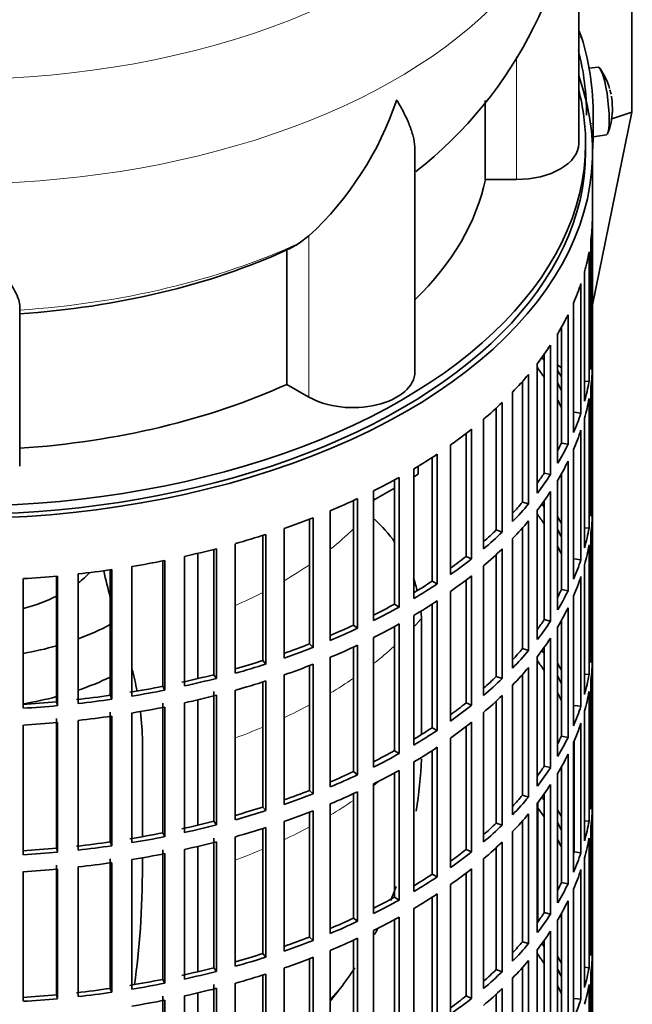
# Model space of a CAD drawing. Header units: millimetres. Extents: x 166 to 773, y -2765 to 2013.
# Tile 4 of 22: x 685 to 773, y -2655 to -2512. Entities that reach past the tile are written whole.
import ezdxf

# ---------------------------------------------------------------- set-up
doc = ezdxf.new("R2010")
doc.units = ezdxf.units.MM
for name, color, linetype in [('M5X8_UNI7687', 7, 'Continuous'), ('VSI134_DIFFUSORE', 7, 'Continuous'), ('VSI134_FILTRO_A', 7, 'Continuous'), ('VSI134_GIUNTO_8×', 7, 'Continuous'), ('VSI134_SUPPORTO_', 7, 'Continuous'), ('VSI134_TERMINALE', 7, 'Continuous')]:
    doc.layers.add(name, color=color, linetype=linetype)

# ---------------------------------------------------------------- blocks, each defined once
blk = doc.blocks.new('SE4')
at = {"layer": 'M5X8_UNI7687', "color": 7, "linetype": 'Continuous', "lineweight": 35}
for p, q in [((768.38, -2518.92), (767.08, -2519.04)), ((767.65, -2528.99), (769.58, -2528.7))]:
    blk.add_line(p, q, dxfattribs=at)
for centre, radius, start, end in [((760.47, -2524.85), 10, 16.6957, 35.0127), ((760.47, -2524.85), 10, 11.8797, 13.5278), ((1136.57, -2468.3), 370.34, 188.5064, 188.6141), ((760.47, -2524.85), 10, 338.98, 357.2751)]:
    blk.add_arc(centre, radius, start, end, dxfattribs=at)
for centre, major_axis, ratio, start_param, end_param in [((768.98, -2523.81), (0.6, -4.89), 0.169759, 0.004788, 3.136805), ((760.45, -2524.76), (-9.78, -2.08), 0.810411, 3.163117, 3.206609), ((760.48, -2524.98), (-9.94, -1.06), 0.589949, 3.053564, 3.168123), ((761.99, -2522.86), (7.36, -5.62), 0.747167, 0.443437, 0.593129)]:
    blk.add_ellipse(centre, major_axis=major_axis, ratio=ratio, start_param=start_param, end_param=end_param, dxfattribs=at)
at = {"layer": 'VSI134_DIFFUSORE', "color": 7, "linetype": 'Continuous', "lineweight": 35}
for p, q in [((765.57, -2529.97), (765.57, -2486.91)), ((752.04, -2523.72), (752.04, -2535.16)), ((741.84, -2563.03), (741.84, -2530.89)), ((752.04, -2535.16), (756.57, -2535.16)), ((726.48, -2543.36), (725.06, -2544.41)), ((723.28, -2545.38), (723.28, -2564.86)), ((684.57, -2576.73), (684.57, -2553.38)), ((723.28, -2564.86), (726.48, -2566.71))]:
    blk.add_line(p, q, dxfattribs=at)
at = {"layer": 'VSI134_DIFFUSORE', "color": 4, "linetype": 'Continuous', "lineweight": 9}
for p, q in [((756.57, -2535.16), (756.57, -2517.4)), ((726.48, -2566.71), (726.48, -2543.36))]:
    blk.add_line(p, q, dxfattribs=at)
at = {"layer": 'VSI134_DIFFUSORE', "color": 7, "linetype": 'Continuous', "lineweight": 35}
for centre, radius, start, end in [((704.26, -2485.78), 61.23, 308.0067, 358.9307), ((693.98, -2508.4), 47.73, 312.9143, 341.3628), ((717.15, -2532.02), 14.7, 294.6434, 302.5491)]:
    blk.add_arc(centre, radius, start, end, dxfattribs=at)
at = {"layer": 'VSI134_DIFFUSORE', "color": 4, "linetype": 'Continuous', "lineweight": 9}
for centre, major_axis, start_param, end_param in [((675.57, -2471.19), (85.67, 0), 2.81186, 6.283185), ((675.57, -2483.95), (-89.83, 0), 0, 3.209019), ((675.57, -2508.49), (79.5, 0), 4.82584, 5.384336)]:
    blk.add_ellipse(centre, major_axis=major_axis, ratio=0.57735, start_param=start_param, end_param=end_param, dxfattribs=at)
at = {"layer": 'VSI134_DIFFUSORE', "color": 7, "linetype": 'Continuous', "lineweight": 35}
for centre, major_axis, start_param, end_param in [((756.57, -2529.97), (-9, 0), 1.570796, 3.141593), ((675.57, -2529.97), (77, 0), 5.749077, 6.166034), ((675.57, -2510.49), (77, 0), 4.82954, 5.380636), ((732.84, -2563.03), (-9, 0), 0.785398, 3.141593), ((675.57, -2529.97), (77, 0), 4.82954, 5.380636)]:
    blk.add_ellipse(centre, major_axis=major_axis, ratio=0.57735, start_param=start_param, end_param=end_param, dxfattribs=at)
for points, knots in [([(741.84, -2530.91), (741.84, -2530.75), (741.84, -2530.59), (741.79, -2529.93), (741.7, -2529.42), (741.43, -2528.36), (741.25, -2527.81), (740.8, -2526.68), (740.53, -2526.1), (740.08, -2525.21), (739.92, -2524.91), (739.66, -2524.44), (739.57, -2524.29), (739.39, -2523.97), (739.3, -2523.82), (739.21, -2523.66)], [0.4604904, 0.4604904, 0.4604904, 0.4604904, 0.5, 0.5, 0.625, 0.625, 0.75, 0.75, 0.875, 0.875, 0.9375, 0.9375, 0.96875, 0.96875, 1, 1, 1, 1]), ([(684.57, -2553.38), (684.57, -2553.06), (684.48, -2552.7), (684.16, -2551.91), (683.94, -2551.47), (683.53, -2550.75), (683.38, -2550.5), (683.06, -2549.98), (682.89, -2549.72), (682.35, -2548.9), (681.95, -2548.32), (681.1, -2547.1), (680.65, -2546.45), (679.71, -2545.1), (679.21, -2544.39), (678.2, -2542.91), (677.68, -2542.15), (676.89, -2540.95), (676.63, -2540.55), (676.23, -2539.93), (676.1, -2539.72), (675.83, -2539.3), (675.7, -2539.09), (675.57, -2538.88)], [0, 0, 0, 0, 0.125, 0.125, 0.25, 0.25, 0.3125, 0.3125, 0.375, 0.375, 0.5, 0.5, 0.625, 0.625, 0.75, 0.75, 0.875, 0.875, 0.9375, 0.9375, 0.96875, 0.96875, 1, 1, 1, 1])]:
    blk.add_open_spline(points, degree=3, knots=knots, dxfattribs=at)
at = {"layer": 'VSI134_FILTRO_A', "color": 7, "linetype": 'Continuous', "lineweight": 35}
for p, q in [((767.57, -2695.31), (767.57, -2531.19)), ((767.55, -2541.05), (767.55, -2559.83)), ((767.34, -2543.93), (767.34, -2562.71)), ((767.07, -2545.67), (767.07, -2564.45)), ((766.42, -2548.53), (766.42, -2567.31)), ((765.89, -2550.25), (765.89, -2569.03)), ((764.81, -2553.07), (764.81, -2571.85)), ((764.03, -2554.76), (764.03, -2573.54)), ((762.52, -2557.51), (762.52, -2576.29)), ((763.07, -2556.57), (763.07, -2573.37)), ((761.49, -2559.16), (761.49, -2577.94)), ((760.56, -2560.5), (760.56, -2577.72)), ((767.34, -2559.82), (767.55, -2559.83)), ((759.57, -2561.82), (759.57, -2580.6)), ((758.29, -2563.41), (758.29, -2582.19)), ((767.55, -2562.27), (767.55, -2581.05)), ((757.41, -2564.43), (757.41, -2581.92)), ((766.42, -2564.4), (767.07, -2564.45)), ((755.99, -2565.97), (755.99, -2584.75)), ((767.34, -2565.16), (767.34, -2583.94)), ((754.47, -2567.48), (754.47, -2586.26)), ((767.07, -2566.9), (767.07, -2585.68)), ((753.63, -2568.28), (753.63, -2585.95)), ((764.92, -2568.91), (765.89, -2569.03)), ((751.79, -2569.92), (751.79, -2588.7)), ((766.42, -2569.76), (766.42, -2588.54)), ((749.26, -2571.97), (749.26, -2589.78)), ((750.05, -2571.35), (750.05, -2590.13)), ((765.89, -2571.48), (765.89, -2590.26)), ((763.07, -2573.37), (764.03, -2573.54)), ((747.01, -2573.64), (747.01, -2592.42)), ((764.81, -2574.3), (764.81, -2593.08)), ((744.32, -2575.46), (744.32, -2593.37)), ((745.06, -2574.98), (745.06, -2593.76)), ((764.03, -2575.99), (764.03, -2594.77)), ((741.68, -2577.11), (741.68, -2595.89)), ((760.56, -2577.72), (761.49, -2577.94)), ((738.86, -2578.72), (738.86, -2596.7)), ((739.54, -2578.34), (739.54, -2597.12)), ((762.52, -2578.74), (762.52, -2597.52)), ((763.07, -2577.8), (763.07, -2594.6)), ((735.85, -2580.29), (735.85, -2599.07)), ((761.49, -2580.39), (761.49, -2599.17)), ((732.93, -2581.7), (732.93, -2599.74)), ((733.53, -2581.42), (733.53, -2600.2)), ((757.41, -2581.92), (758.29, -2582.19)), ((760.56, -2581.73), (760.56, -2598.94)), ((767.34, -2581.05), (767.55, -2581.05)), ((729.57, -2583.17), (729.57, -2601.95)), ((759.57, -2583.05), (759.57, -2601.83)), ((726.55, -2584.39), (726.55, -2602.47)), ((727.09, -2584.18), (727.09, -2602.96)), ((758.29, -2584.64), (758.29, -2603.42)), ((767.55, -2583.5), (767.55, -2602.28)), ((722.87, -2585.73), (722.87, -2604.51)), ((753.63, -2585.95), (754.47, -2586.26)), ((757.41, -2585.66), (757.41, -2603.15)), ((766.42, -2585.63), (767.07, -2585.68)), ((719.79, -2586.75), (719.79, -2604.87)), ((720.25, -2586.6), (720.25, -2605.38)), ((755.99, -2587.2), (755.99, -2605.98)), ((767.34, -2586.39), (767.34, -2605.17)), ((712.69, -2588.77), (712.69, -2606.92)), ((713.07, -2588.67), (713.07, -2607.45)), ((715.81, -2587.94), (715.81, -2606.72)), ((754.47, -2588.71), (754.47, -2607.49)), ((767.07, -2588.13), (767.07, -2606.91)), ((705.3, -2590.44), (705.3, -2608.61)), ((705.6, -2590.38), (705.6, -2609.16)), ((708.45, -2589.78), (708.45, -2608.56)), ((749.26, -2589.78), (750.05, -2590.13)), ((753.63, -2589.51), (753.63, -2607.18)), ((764.92, -2590.14), (765.89, -2590.26)), ((697.69, -2591.73), (697.69, -2609.91)), ((697.91, -2591.7), (697.91, -2610.48)), ((700.84, -2591.25), (700.84, -2610.02)), ((751.79, -2591.15), (751.79, -2609.93)), ((766.42, -2590.99), (766.42, -2609.77)), ((685.09, -2593), (685.09, -2611.78)), ((689.92, -2592.64), (689.92, -2610.83)), ((690.05, -2592.63), (690.05, -2611.41)), ((693.03, -2592.32), (693.03, -2611.1)), ((744.32, -2593.37), (745.06, -2593.76)), ((749.26, -2593.2), (749.26, -2611.01)), ((750.05, -2592.58), (750.05, -2611.36)), ((765.89, -2592.71), (765.89, -2611.49)), ((747.01, -2594.87), (747.01, -2613.65)), ((763.07, -2594.6), (764.03, -2594.77)), ((745.06, -2596.21), (745.06, -2614.99)), ((764.81, -2595.53), (764.81, -2614.31)), ((738.86, -2596.7), (739.54, -2597.12)), ((744.32, -2596.69), (744.32, -2614.6)), ((764.03, -2597.22), (764.03, -2616)), ((741.68, -2598.34), (741.68, -2617.12)), ((760.56, -2598.94), (761.49, -2599.17)), ((763.07, -2599.03), (763.07, -2615.83)), ((732.93, -2599.74), (733.53, -2600.2)), ((738.86, -2599.95), (738.86, -2617.93)), ((739.54, -2599.57), (739.54, -2618.35)), ((762.52, -2599.97), (762.52, -2618.75)), ((735.85, -2601.52), (735.85, -2620.3)), ((761.49, -2601.62), (761.49, -2620.39)), ((726.55, -2602.47), (727.09, -2602.96)), ((732.93, -2602.93), (732.93, -2620.97)), ((733.53, -2602.65), (733.53, -2621.43)), ((757.41, -2603.15), (758.29, -2603.42)), ((760.56, -2602.95), (760.56, -2620.17)), ((767.34, -2602.28), (767.55, -2602.28)), ((719.79, -2604.87), (720.25, -2605.38)), ((729.57, -2604.4), (729.57, -2623.18)), ((759.57, -2604.28), (759.57, -2623.06)), ((767.55, -2604.73), (767.55, -2623.51)), ((726.55, -2605.61), (726.55, -2623.7)), ((727.09, -2605.41), (727.09, -2624.19)), ((758.29, -2605.87), (758.29, -2624.65)), ((712.69, -2606.92), (713.07, -2607.45)), ((722.87, -2606.96), (722.87, -2625.74)), ((753.63, -2607.18), (754.47, -2607.49)), ((757.41, -2606.89), (757.41, -2624.38)), ((766.42, -2606.86), (767.07, -2606.91)), ((767.34, -2607.62), (767.34, -2626.4)), ((705.3, -2608.61), (705.6, -2609.16)), ((719.79, -2607.98), (719.79, -2626.1)), ((720.25, -2607.83), (720.25, -2626.61)), ((755.99, -2608.43), (755.99, -2627.21)), ((697.69, -2609.91), (697.91, -2610.48)), ((712.69, -2609.37), (712.69, -2628.15)), ((713.07, -2609.9), (713.07, -2628.68)), ((715.81, -2609.16), (715.81, -2627.94)), ((754.47, -2609.94), (754.47, -2628.72)), ((767.07, -2609.36), (767.07, -2628.14)), ((689.92, -2610.83), (690.05, -2611.41)), ((705.3, -2611.06), (705.3, -2629.83)), ((705.6, -2611.61), (705.6, -2630.39)), ((708.45, -2611.01), (708.45, -2629.79)), ((749.26, -2611.01), (750.05, -2611.36)), ((753.63, -2610.74), (753.63, -2628.41)), ((764.92, -2611.37), (765.89, -2611.49)), ((689.92, -2613.28), (689.92, -2632.06)), ((697.69, -2612.36), (697.69, -2631.14)), ((697.91, -2612.93), (697.91, -2631.71)), ((700.84, -2612.47), (700.84, -2631.25)), ((751.79, -2612.38), (751.79, -2631.16)), ((766.42, -2612.22), (766.42, -2631)), ((685.09, -2614.23), (685.09, -2633.01)), ((690.05, -2613.85), (690.05, -2632.63)), ((693.03, -2613.55), (693.03, -2632.33)), ((744.32, -2614.6), (745.06, -2614.99)), ((749.26, -2614.43), (749.26, -2632.24)), ((750.05, -2613.81), (750.05, -2632.59)), ((765.89, -2613.94), (765.89, -2632.72)), ((747.01, -2616.1), (747.01, -2634.88)), ((763.07, -2615.83), (764.03, -2616)), ((745.06, -2617.44), (745.06, -2636.22)), ((764.81, -2616.76), (764.81, -2635.54)), ((764.92, -2616.51), (764.92, -2632.6)), ((738.86, -2617.93), (739.54, -2618.35)), ((744.32, -2617.92), (744.32, -2635.83)), ((764.03, -2618.45), (764.03, -2637.23)), ((741.68, -2619.57), (741.68, -2638.34)), ((760.56, -2620.17), (761.49, -2620.39)), ((763.07, -2620.25), (763.07, -2637.05)), ((732.93, -2620.97), (733.53, -2621.43)), ((738.86, -2621.18), (738.86, -2639.16)), ((739.54, -2620.8), (739.54, -2639.58)), ((762.52, -2621.2), (762.52, -2639.98)), ((735.85, -2622.75), (735.85, -2641.53)), ((761.49, -2622.84), (761.49, -2641.62)), ((726.55, -2623.7), (727.09, -2624.19)), ((732.93, -2624.16), (732.93, -2642.2)), ((733.53, -2623.88), (733.53, -2642.65)), ((757.41, -2624.38), (758.29, -2624.65)), ((760.56, -2624.18), (760.56, -2641.4)), ((767.34, -2623.51), (767.55, -2623.51)), ((719.79, -2626.1), (720.25, -2626.61)), ((729.57, -2625.63), (729.57, -2644.41)), ((759.57, -2625.51), (759.57, -2644.29)), ((767.55, -2625.96), (767.55, -2644.74)), ((726.55, -2626.84), (726.55, -2644.93)), ((727.09, -2626.64), (727.09, -2645.41)), ((758.29, -2627.1), (758.29, -2645.88)), ((712.69, -2628.15), (713.07, -2628.68)), ((720.25, -2629.06), (720.25, -2647.84)), ((722.87, -2628.19), (722.87, -2646.97)), ((753.63, -2628.41), (754.47, -2628.72)), ((757.41, -2628.12), (757.41, -2645.61)), ((766.42, -2628.09), (767.07, -2628.14)), ((767.34, -2628.85), (767.34, -2647.62)), ((705.3, -2629.83), (705.6, -2630.39)), ((715.81, -2630.39), (715.81, -2649.17)), ((719.79, -2629.21), (719.79, -2647.33)), ((755.99, -2629.66), (755.99, -2648.44)), ((697.69, -2631.14), (697.91, -2631.71)), ((712.69, -2630.6), (712.69, -2649.38)), ((713.07, -2631.13), (713.07, -2649.91)), ((753.63, -2631.97), (753.63, -2649.64)), ((754.47, -2631.17), (754.47, -2649.95)), ((767.07, -2630.59), (767.07, -2649.37)), ((689.92, -2632.06), (690.05, -2632.63)), ((705.3, -2632.28), (705.3, -2651.06)), ((705.6, -2632.83), (705.6, -2651.61)), ((708.45, -2632.24), (708.45, -2651.02)), ((749.26, -2632.24), (750.05, -2632.59)), ((764.92, -2632.6), (765.89, -2632.72)), ((689.92, -2634.51), (689.92, -2653.29)), ((693.03, -2634.78), (693.03, -2653.56)), ((697.69, -2633.59), (697.69, -2652.37)), ((697.91, -2634.16), (697.91, -2652.93)), ((700.84, -2633.7), (700.84, -2652.48)), ((751.79, -2633.6), (751.79, -2652.38)), ((766.42, -2633.45), (766.42, -2652.23)), ((685.09, -2635.46), (685.09, -2654.24)), ((690.05, -2635.08), (690.05, -2653.86)), ((744.32, -2635.83), (745.06, -2636.22)), ((749.26, -2635.66), (749.26, -2653.46)), ((750.05, -2635.04), (750.05, -2653.82)), ((765.89, -2635.17), (765.89, -2653.95)), ((747.01, -2637.33), (747.01, -2656.11)), ((763.07, -2637.05), (764.03, -2637.23)), ((745.06, -2638.67), (745.06, -2657.45)), ((764.81, -2637.99), (764.81, -2656.77)), ((738.86, -2639.16), (739.54, -2639.58)), ((744.32, -2639.15), (744.32, -2657.06)), ((764.03, -2639.68), (764.03, -2658.46)), ((741.68, -2640.79), (741.68, -2659.57)), ((760.56, -2641.4), (761.49, -2641.62)), ((763.07, -2641.48), (763.07, -2658.28)), ((732.93, -2642.2), (733.53, -2642.65)), ((738.86, -2642.4), (738.86, -2660.38)), ((739.54, -2642.03), (739.54, -2660.81)), ((762.52, -2642.43), (762.52, -2661.21)), ((735.85, -2643.98), (735.85, -2662.76)), ((761.49, -2644.07), (761.49, -2662.85)), ((767.34, -2644.74), (767.55, -2644.74)), ((726.55, -2644.93), (727.09, -2645.41)), ((732.93, -2645.39), (732.93, -2663.43)), ((733.53, -2645.1), (733.53, -2663.88)), ((757.41, -2645.61), (758.29, -2645.88)), ((760.56, -2645.41), (760.56, -2662.63)), ((719.79, -2647.33), (720.25, -2647.84)), ((729.57, -2646.86), (729.57, -2665.64)), ((759.57, -2646.74), (759.57, -2665.52)), ((767.55, -2647.19), (767.55, -2665.97)), ((726.55, -2648.07), (726.55, -2666.16)), ((727.09, -2647.86), (727.09, -2666.64)), ((758.29, -2648.32), (758.29, -2667.1)), ((712.69, -2649.38), (713.07, -2649.91)), ((719.79, -2650.44), (719.79, -2668.56)), ((720.25, -2650.29), (720.25, -2669.07)), ((722.87, -2649.42), (722.87, -2668.19)), ((753.63, -2649.64), (754.47, -2649.95)), ((757.41, -2649.35), (757.41, -2666.84)), ((766.42, -2649.32), (767.07, -2649.37)), ((767.34, -2650.07), (767.34, -2668.85)), ((705.3, -2651.06), (705.6, -2651.61)), ((712.69, -2651.83), (712.69, -2670.61)), ((715.81, -2651.62), (715.81, -2670.4)), ((755.99, -2650.89), (755.99, -2669.66)), ((767.07, -2651.82), (767.07, -2670.6)), ((689.92, -2653.29), (690.05, -2653.86)), ((697.69, -2652.37), (697.91, -2652.93)), ((713.07, -2652.36), (713.07, -2671.14)), ((753.63, -2653.2), (753.63, -2670.87)), ((754.47, -2652.4), (754.47, -2671.18)), ((705.3, -2653.51), (705.3, -2672.29)), ((705.6, -2654.06), (705.6, -2672.84)), ((708.45, -2653.47), (708.45, -2672.25)), ((749.26, -2653.46), (750.05, -2653.82)), ((764.92, -2653.82), (765.89, -2653.95))]:
    blk.add_line(p, q, dxfattribs=at)
for centre, major_axis, start_param, end_param in [((675.57, -2531.19), (-92, 0), -0.208894, 3.350487), ((675.57, -2531.19), (-91, 0), 0, 3.141593), ((675.57, -2540.17), (92, 0), 6.212375, 6.266729), ((675.57, -2540.17), (92, 0), -0.158077, -0.103722), ((675.57, -2540.17), (92, 0), -0.245343, -0.190989), ((675.57, -2540.17), (92, 0), -0.33261, -0.278255), ((675.57, -2540.17), (92, 0), -0.419876, -0.365522), ((675.57, -2558.95), (92, 0), 6.212375, 6.266729), ((675.57, -2580.18), (91, 0), 0.365223, 0.374965), ((675.57, -2540.17), (92, 0), -0.507143, -0.452788), ((675.57, -2582.63), (91, 0), 0.365223, 0.394539), ((675.57, -2580.18), (92, 0), 0.313806, 0.33261), ((675.57, -2561.4), (92, 0), 6.212375, 6.266729), ((675.57, -2580.18), (91, 0), 0.277957, 0.299174), ((675.57, -2558.95), (92, 0), -0.158077, -0.103722), ((675.57, -2540.17), (92, 0), -0.594409, -0.540055), ((675.57, -2582.63), (91, 0), 0.277957, 0.299174), ((675.57, -2561.4), (92, 0), -0.158077, -0.103722), ((675.57, -2558.95), (92, 0), -0.245343, -0.190989), ((675.57, -2540.17), (92, 0), -0.681676, -0.627321), ((675.57, -2561.4), (92, 0), -0.245343, -0.190989), ((675.57, -2558.95), (91, 0), -0.299174, -0.277957), ((675.57, -2558.95), (92, 0), -0.33261, -0.278255), ((675.57, -2540.17), (92, 0), -0.768942, -0.714588), ((675.57, -2561.4), (92, 0), -0.33261, -0.278255), ((675.57, -2558.95), (91, 0), -0.394539, -0.365223), ((675.57, -2540.17), (92, 0), -0.856209, -0.801854), ((675.57, -2558.95), (92, 0), -0.419876, -0.365522), ((675.57, -2561.4), (92, 0), -0.419876, -0.365522), ((675.57, -2540.17), (92, 0), -0.943475, -0.889121), ((675.57, -2558.95), (91, 0), -0.486998, -0.45249), ((675.57, -2580.18), (92, 0), 6.212375, 6.266729), ((675.57, -2558.95), (92, 0), -0.507143, -0.452788), ((675.57, -2601.41), (91, 0), 0.365223, 0.374965), ((675.57, -2540.17), (92, 0), -1.030742, -0.976387), ((675.57, -2561.4), (92, 0), -0.507143, -0.452788), ((675.57, -2603.86), (91, 0), 0.365223, 0.394539), ((675.57, -2601.41), (92, 0), 0.313806, 0.33261), ((675.57, -2582.63), (92, 0), 6.212375, 6.266729), ((675.57, -2558.95), (91, 0), -0.577951, -0.539756), ((675.57, -2558.95), (92, 0), -0.594409, -0.540055), ((675.57, -2601.41), (91, 0), 0.277957, 0.299174), ((675.57, -2580.18), (92, 0), -0.158077, -0.103722), ((675.57, -2540.17), (92, 0), -1.118008, -1.063654), ((675.57, -2540.17), (92, 0), -1.205275, -1.15092), ((675.57, -2561.4), (92, 0), -0.594409, -0.540055), ((675.57, -2603.86), (91, 0), 0.277957, 0.299174), ((675.57, -2582.63), (92, 0), -0.158077, -0.103722), ((675.57, -2540.17), (92, 0), -1.292541, -1.238186), ((675.57, -2558.95), (91, 0), -0.668018, -0.627022), ((675.57, -2558.95), (92, 0), -0.681676, -0.627321), ((675.57, -2580.18), (92, 0), -0.245343, -0.190989), ((675.57, -2540.17), (92, 0), -1.379807, -1.325453), ((675.57, -2540.17), (92, 0), -1.467074, -1.412719), ((675.57, -2558.95), (91, 0), -0.757518, -0.714289), ((675.57, -2561.4), (92, 0), -0.681676, -0.627321), ((675.57, -2582.63), (92, 0), -0.245343, -0.190989), ((675.57, -2558.95), (92, 0), -0.768942, -0.714588), ((675.57, -2580.18), (91, 0), -0.299174, -0.277957), ((675.57, -2580.18), (92, 0), -0.33261, -0.278255), ((675.57, -2561.4), (92, 0), -0.768942, -0.714588), ((675.57, -2558.95), (91, 0), -0.846635, -0.801555), ((675.57, -2558.95), (92, 0), -0.856209, -0.801854), ((675.57, -2582.63), (92, 0), -0.33261, -0.278255), ((675.57, -2580.18), (91, 0), -0.394539, -0.365223), ((675.57, -2580.18), (92, 0), -0.419876, -0.365522), ((675.57, -2558.95), (91, 0), -0.935485, -0.888822), ((675.57, -2558.95), (92, 0), -0.943475, -0.889121), ((675.57, -2561.4), (92, 0), -0.856209, -0.801854), ((675.57, -2582.63), (92, 0), -0.419876, -0.365522), ((675.57, -2558.95), (91, 0), -1.024141, -0.976088), ((675.57, -2558.95), (92, 0), -1.030742, -0.976387), ((675.57, -2561.4), (92, 0), -0.943475, -0.889121), ((675.57, -2580.18), (91, 0), -0.486998, -0.45249), ((675.57, -2580.18), (92, 0), -0.507143, -0.452788), ((675.57, -2622.64), (91, 0), 0.365223, 0.374965), ((675.57, -2601.41), (92, 0), 6.212375, 6.266729), ((675.57, -2558.95), (91, 0), -1.112655, -1.063355), ((675.57, -2603.86), (92, 0), 6.212375, 6.266729), ((675.57, -2558.95), (92, 0), -1.118008, -1.063654), ((675.57, -2561.4), (92, 0), -1.030742, -0.976387), ((675.57, -2582.63), (92, 0), -0.507143, -0.452788), ((675.57, -2625.09), (91, 0), 0.365223, 0.394539), ((675.57, -2622.64), (92, 0), 0.313806, 0.33261), ((675.57, -2558.95), (91, 0), -1.205573, -1.150621), ((675.57, -2558.95), (92, 0), -1.205275, -1.15092), ((675.57, -2580.18), (91, 0), -0.577951, -0.539756), ((675.57, -2580.18), (92, 0), -0.594409, -0.540055), ((675.57, -2622.64), (91, 0), 0.277957, 0.299174), ((675.57, -2601.41), (92, 0), -0.158077, -0.103722), ((675.57, -2558.95), (91, 0), -1.29284, -1.237888), ((675.57, -2558.95), (92, 0), -1.292541, -1.238186), ((675.57, -2561.4), (92, 0), -1.118008, -1.063654), ((675.57, -2558.95), (91, 0), -1.380106, -1.325154), ((675.57, -2558.95), (92, 0), -1.379807, -1.325453), ((675.57, -2561.4), (92, 0), -1.205275, -1.15092), ((675.57, -2582.63), (92, 0), -0.594409, -0.540055), ((675.57, -2625.09), (91, 0), 0.277957, 0.299174), ((675.57, -2603.86), (92, 0), -0.158077, -0.103722), ((675.57, -2558.95), (91, 0), -1.467373, -1.412421), ((675.57, -2558.95), (92, 0), -1.467074, -1.412719), ((675.57, -2561.4), (92, 0), -1.292541, -1.238186), ((675.57, -2580.18), (91, 0), -0.668018, -0.627022), ((675.57, -2580.18), (92, 0), -0.681676, -0.627321), ((675.57, -2601.41), (92, 0), -0.245343, -0.190989), ((675.57, -2561.4), (92, 0), -1.379807, -1.325453), ((675.57, -2561.4), (92, 0), -1.467074, -1.412719), ((675.57, -2580.18), (91, 0), -0.757518, -0.714289), ((675.57, -2582.63), (92, 0), -0.681676, -0.627321), ((675.57, -2603.86), (92, 0), -0.245343, -0.190989), ((675.57, -2580.18), (92, 0), -0.768942, -0.714588), ((675.57, -2601.41), (91, 0), -0.299174, -0.277957), ((675.57, -2601.41), (92, 0), -0.33261, -0.278255), ((675.57, -2582.63), (92, 0), -0.768942, -0.714588), ((675.57, -2580.18), (91, 0), -0.846635, -0.801555), ((675.57, -2580.18), (92, 0), -0.856209, -0.801854), ((675.57, -2603.86), (92, 0), -0.33261, -0.278255), ((675.57, -2601.41), (91, 0), -0.394539, -0.365223), ((675.57, -2601.41), (92, 0), -0.419876, -0.365522), ((675.57, -2580.18), (91, 0), -0.935485, -0.888822), ((675.57, -2580.18), (92, 0), -0.943475, -0.889121), ((675.57, -2582.63), (92, 0), -0.856209, -0.801854), ((675.57, -2603.86), (92, 0), -0.419876, -0.365522), ((675.57, -2580.18), (91, 0), -1.024141, -0.976088), ((675.57, -2580.18), (92, 0), -1.030742, -0.976387), ((675.57, -2582.63), (92, 0), -0.943475, -0.889121), ((675.57, -2601.41), (91, 0), -0.486998, -0.45249), ((675.57, -2601.41), (92, 0), -0.507143, -0.452788), ((675.57, -2643.87), (91, 0), 0.365223, 0.374965), ((675.57, -2622.64), (92, 0), 6.212375, 6.266729), ((675.57, -2580.18), (91, 0), -1.112655, -1.063355), ((675.57, -2646.32), (91, 0), 0.365223, 0.394539), ((675.57, -2625.09), (92, 0), 6.212375, 6.266729), ((675.57, -2580.18), (92, 0), -1.118008, -1.063654), ((675.57, -2582.63), (92, 0), -1.030742, -0.976387), ((675.57, -2603.86), (92, 0), -0.507143, -0.452788), ((675.57, -2643.87), (92, 0), 0.313806, 0.33261), ((675.57, -2580.18), (91, 0), -1.205573, -1.150621), ((675.57, -2580.18), (92, 0), -1.205275, -1.15092), ((675.57, -2582.63), (92, 0), -1.118008, -1.063654), ((675.57, -2601.41), (91, 0), -0.577951, -0.539756), ((675.57, -2601.41), (92, 0), -0.594409, -0.540055), ((675.57, -2643.87), (91, 0), 0.277957, 0.299174), ((675.57, -2622.64), (92, 0), -0.158077, -0.103722), ((675.57, -2580.18), (91, 0), -1.29284, -1.237888), ((675.57, -2580.18), (92, 0), -1.292541, -1.238186), ((675.57, -2580.18), (91, 0), -1.380106, -1.325154), ((675.57, -2580.18), (92, 0), -1.379807, -1.325453), ((675.57, -2582.63), (92, 0), -1.205275, -1.15092), ((675.57, -2603.86), (92, 0), -0.594409, -0.540055), ((675.57, -2646.32), (91, 0), 0.277957, 0.299174), ((675.57, -2625.09), (92, 0), -0.158077, -0.103722), ((675.57, -2580.18), (91, 0), -1.467373, -1.412421), ((675.57, -2580.18), (92, 0), -1.467074, -1.412719), ((675.57, -2582.63), (92, 0), -1.292541, -1.238186), ((675.57, -2601.41), (91, 0), -0.668018, -0.627022), ((675.57, -2601.41), (92, 0), -0.681676, -0.627321), ((675.57, -2622.64), (91, 0), -0.196715, -0.19069), ((675.57, -2622.64), (92, 0), -0.245343, -0.190989), ((675.57, -2582.63), (92, 0), -1.379807, -1.325453), ((675.57, -2582.63), (92, 0), -1.467074, -1.412719), ((675.57, -2601.41), (91, 0), -0.757518, -0.714289), ((675.57, -2601.41), (92, 0), -0.768942, -0.714588), ((675.57, -2603.86), (92, 0), -0.681676, -0.627321), ((675.57, -2625.09), (92, 0), -0.245343, -0.190989), ((675.57, -2622.64), (91, 0), -0.299174, -0.277957), ((675.57, -2622.64), (92, 0), -0.33261, -0.278255), ((675.57, -2603.86), (92, 0), -0.768942, -0.714588), ((675.57, -2601.41), (91, 0), -0.846635, -0.801555), ((675.57, -2601.41), (92, 0), -0.856209, -0.801854), ((675.57, -2625.09), (92, 0), -0.33261, -0.278255), ((675.57, -2622.64), (91, 0), -0.394539, -0.365223), ((675.57, -2622.64), (92, 0), -0.419876, -0.365522), ((675.57, -2601.41), (91, 0), -0.935485, -0.888822), ((675.57, -2601.41), (92, 0), -0.943475, -0.889121), ((675.57, -2603.86), (92, 0), -0.856209, -0.801854), ((675.57, -2625.09), (92, 0), -0.419876, -0.365522), ((675.57, -2643.87), (92, 0), 6.212375, 6.266729), ((675.57, -2601.41), (91, 0), -1.024141, -0.976088), ((675.57, -2601.41), (92, 0), -1.030742, -0.976387), ((675.57, -2603.86), (92, 0), -0.943475, -0.889121), ((675.57, -2622.64), (91, 0), -0.486998, -0.45249), ((675.57, -2622.64), (92, 0), -0.507143, -0.452788), ((675.57, -2665.1), (91, 0), 0.365223, 0.374965), ((675.57, -2601.41), (91, 0), -1.112655, -1.063355), ((675.57, -2667.55), (91, 0), 0.365223, 0.394539), ((675.57, -2646.32), (92, 0), 6.212375, 6.266729), ((675.57, -2601.41), (92, 0), -1.118008, -1.063654), ((675.57, -2603.86), (92, 0), -1.030742, -0.976387), ((675.57, -2625.09), (92, 0), -0.507143, -0.452788), ((675.57, -2665.1), (92, 0), 0.313806, 0.33261), ((675.57, -2601.41), (91, 0), -1.205573, -1.150621), ((675.57, -2601.41), (92, 0), -1.205275, -1.15092), ((675.57, -2603.86), (92, 0), -1.118008, -1.063654), ((675.57, -2622.64), (91, 0), -0.577951, -0.539756), ((675.57, -2622.64), (92, 0), -0.594409, -0.540055), ((675.57, -2665.1), (91, 0), 0.277957, 0.299174), ((675.57, -2643.87), (92, 0), -0.158077, -0.103722), ((675.57, -2601.41), (91, 0), -1.29284, -1.237888), ((675.57, -2601.41), (92, 0), -1.292541, -1.238186), ((675.57, -2646.32), (92, 0), -0.158077, -0.103722), ((675.57, -2601.41), (91, 0), -1.467373, -1.412421), ((675.57, -2601.41), (91, 0), -1.380106, -1.325154), ((675.57, -2601.41), (92, 0), -1.379807, -1.325453), ((675.57, -2603.86), (92, 0), -1.205275, -1.15092), ((675.57, -2625.09), (92, 0), -0.594409, -0.540055), ((675.57, -2667.55), (91, 0), 0.277957, 0.299174), ((675.57, -2601.41), (92, 0), -1.467074, -1.412719), ((675.57, -2603.86), (92, 0), -1.292541, -1.238186), ((675.57, -2622.64), (91, 0), -0.668018, -0.627022), ((675.57, -2622.64), (92, 0), -0.681676, -0.627321), ((675.57, -2643.87), (92, 0), -0.245343, -0.190989)]:
    blk.add_ellipse(centre, major_axis=major_axis, ratio=0.57735, start_param=start_param, end_param=end_param, dxfattribs=at)
at = {"layer": 'VSI134_GIUNTO_8×', "color": 7, "linetype": 'Continuous', "lineweight": 35}
for centre, major_axis, start_param, end_param in [((675.57, -2585.9), (-22, 0), -3.795301, -3.653859), ((675.57, -2585.9), (-22, 0), 2.018583, 2.287896), ((675.57, -2585.9), (-32.5, 0), -4.14508, -3.963396), ((675.57, -2585.9), (-32.5, 0), -4.414934, -4.255007), ((675.57, -2591.99), (-34.5, 0), -4.181601, -4.016029), ((675.57, -2591.99), (-34.5, 0), -4.432658, -4.283346)]:
    blk.add_ellipse(centre, major_axis=major_axis, ratio=0.57735, start_param=start_param, end_param=end_param, dxfattribs=at)
at = {"layer": 'VSI134_SUPPORTO_', "color": 7, "linetype": 'Continuous', "lineweight": 35}
for p, q in [((766.57, -2531.19), (766.57, -2529.97)), ((742.32, -2577.89), (742.32, -2576.72)), ((742.32, -2577.89), (741.68, -2578.26)), ((738.86, -2579.89), (735.85, -2581.63)), ((710.39, -2589.34), (710.39, -2607.49)), ((742.79, -2615.59), (742.79, -2598.75)), ((710.39, -2610.56), (710.39, -2628.72)), ((702.35, -2630.39), (702.35, -2616.52)), ((759.64, -2625.43), (759.64, -2642.74)), ((710.39, -2631.79), (710.39, -2649.95)), ((702.35, -2634.57), (702.35, -2633.44)), ((710.39, -2653.02), (710.39, -2671.18)), ((729.57, -2654.24), (731, -2652.4))]:
    blk.add_line(p, q, dxfattribs=at)
for centre, radius, start, end in [((721.92, -2599.88), 20.9, 35.4329, 47.7987), ((721.92, -2599.88), 20.9, 14.0259, 19.2298), ((721.92, -2599.88), 20.9, 3.1007, 5.7566), ((684.59, -2617.27), 58.21, 350.6842, 358.1868), ((684.59, -2617.27), 58.21, 337.4118, 339.555), ((684.59, -2617.27), 58.21, 332.0207, 332.8941), ((684.59, -2617.27), 58.21, 322.877, 326.4969)]:
    blk.add_arc(centre, radius, start, end, dxfattribs=at)
for centre, major_axis, ratio, start_param, end_param in [((675.57, -2529.97), (91, 0), 0.57735, 2.993207, 6.283185), ((675.57, -2529.97), (91, 0), 0.57735, 0, 0.148386), ((707.71, -2590.73), (-8.14, 34.04), 0.31246, 1.529366, 1.643573), ((696.61, -2608.52), (3.49, -14.59), 0.31246, 1.44286, 1.661698), ((696.61, -2608.52), (3.49, -14.59), 0.31246, 0.917533, 1.237075), ((667.91, -2586.57), (20.93, -87.53), 0.31246, 0.65805, 0.917533)]:
    blk.add_ellipse(centre, major_axis=major_axis, ratio=ratio, start_param=start_param, end_param=end_param, dxfattribs=at)
at = {"layer": 'VSI134_SUPPORTO_', "color": 4, "linetype": 'Continuous', "lineweight": 9}
for centre, major_axis, start_param, end_param in [((675.57, -2566.25), (66.6, 0), -0.625209, -0.533057), ((675.57, -2566.25), (66.6, 0), -0.780897, -0.698932), ((675.57, -2566.25), (66.6, 0), -0.921885, -0.844673), ((675.57, -2579.55), (75, 0), -0.491682, -0.459415), ((675.57, -2579.55), (75, 0), -0.63707, -0.566131), ((675.57, -2579.55), (75, 0), -0.766956, -0.70007), ((675.57, -2579.55), (75, 0), -0.888301, -0.823319), ((675.57, -2579.55), (75, 0), -1.004352, -0.94022), ((675.57, -2597.23), (75, 0), -0.63707, -0.618187), ((675.57, -2597.23), (75, 0), -0.766956, -0.70007), ((675.57, -2597.23), (75, 0), -0.888301, -0.823319), ((675.57, -2597.23), (75, 0), -1.004352, -0.94022), ((675.57, -2636.02), (62.27, 0), -0.521266, -0.473078)]:
    blk.add_ellipse(centre, major_axis=major_axis, ratio=0.57735, start_param=start_param, end_param=end_param, dxfattribs=at)
at = {"layer": 'VSI134_TERMINALE', "color": 7, "linetype": 'Continuous', "lineweight": 35}
for p, q in [((773.28, -2497.88), (773.28, -2525.43)), ((767.57, -2553.35), (773.28, -2525.43)), ((770.35, -2526.4), (773.28, -2525.43)), ((767.67, -2527.01), (767.67, -2528.64)), ((763.07, -2562.44), (762.52, -2562.05))]:
    blk.add_line(p, q, dxfattribs=at)
at = {"layer": 'VSI134_TERMINALE', "color": 4, "linetype": 'Continuous', "lineweight": 9}
for p, q in [((765.57, -2514.58), (765.98, -2514.55)), ((767.28, -2527.04), (767.67, -2527.01)), ((767.67, -2528.64), (767.46, -2528.66))]:
    blk.add_line(p, q, dxfattribs=at)
at = {"layer": 'VSI134_TERMINALE', "color": 7, "linetype": 'Continuous', "lineweight": 35}
for centre, radius, start, end in [((729.05, -2525.87), 38.63, 358.3189, 17.0497), ((729.8, -2525.73), 36.9, 359.8087, 14.5372)]:
    blk.add_arc(centre, radius, start, end, dxfattribs=at)
blk.add_ellipse((675.57, -2527.11), major_axis=(93, 0), ratio=0.57735, start_param=0.236132, end_param=0.254688, dxfattribs=at)
blk.add_open_spline([(767.67, -2528.64), (767.67, -2529.12), (767.66, -2529.57), (767.63, -2530.18), (767.62, -2530.37), (767.61, -2530.63), (767.6, -2530.71), (767.59, -2530.78)], degree=3, knots=[0, 0, 0, 0, 0.125, 0.125, 0.1875, 0.1875, 0.2147272, 0.2147272, 0.2147272, 0.2147272], dxfattribs=at)

msp = doc.modelspace()

# ---------------------------------------------------------------- block references
msp.add_blockref('SE4', (0, 0))

doc.saveas('drawing.dxf')
